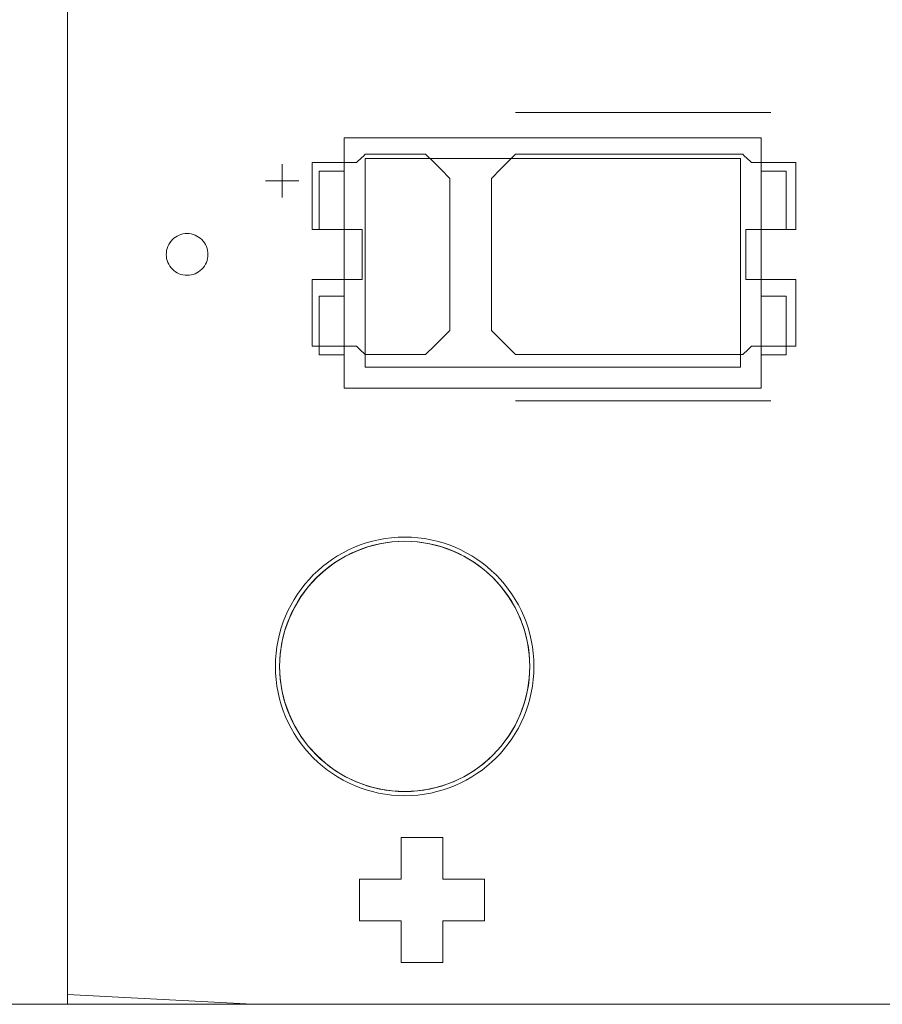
# Model space of a CAD drawing. Header units: inches. Extents: x -36 to 647, y 177 to 609.
# Tile 58 of 256: x -15 to -5, y 553 to 565. Entities that reach past the tile are written whole.
import ezdxf

# ---------------------------------------------------------------- set-up
doc = ezdxf.new("R2010")
doc.units = ezdxf.units.IN
doc.header["$MEASUREMENT"] = 0
doc.layers.add('1', color=7, linetype='Continuous')

# ---------------------------------------------------------------- blocks, each defined once
blk = doc.blocks.new('block 26')
at = {"layer": '1', "color": 155, "lineweight": 18, "true_color": 0x4c7299}
blk.add_lwpolyline([(-6.258, 560.45), (-10.758, 560.45)], dxfattribs=at)
blk = doc.blocks.new('block 27')
at = {"layer": '1', "color": 155, "lineweight": 18, "true_color": 0x4c7299}
blk.add_lwpolyline([(-6.258, 562.95), (-6.258, 560.45)], dxfattribs=at)
blk = doc.blocks.new('block 28')
at = {"layer": '1', "color": 155, "lineweight": 18, "true_color": 0x4c7299}
blk.add_lwpolyline([(-10.758, 562.95), (-6.258, 562.95)], dxfattribs=at)
blk = doc.blocks.new('block 29')
at = {"layer": '1', "color": 155, "lineweight": 18, "true_color": 0x4c7299}
blk.add_lwpolyline([(-11.008, 563.2), (-11.008, 560.2)], dxfattribs=at)
blk = doc.blocks.new('block 30')
at = {"layer": '1', "color": 155, "lineweight": 18, "true_color": 0x4c7299}
blk.add_lwpolyline([(-11.008, 560.2), (-6.008, 560.2)], dxfattribs=at)
blk = doc.blocks.new('block 31')
at = {"layer": '1', "color": 155, "lineweight": 18, "true_color": 0x4c7299}
blk.add_lwpolyline([(-6.008, 560.2), (-6.008, 563.2)], dxfattribs=at)
blk = doc.blocks.new('block 32')
at = {"layer": '1', "color": 155, "lineweight": 18, "true_color": 0x4c7299}
blk.add_lwpolyline([(-10.758, 560.45), (-10.758, 562.95)], dxfattribs=at)
blk = doc.blocks.new('block 33')
at = {"layer": '1', "color": 155, "lineweight": 18, "true_color": 0x4c7299}
blk.add_lwpolyline([(-5.708, 560.6), (-6.008, 560.6)], dxfattribs=at)
blk = doc.blocks.new('block 34')
at = {"layer": '1', "color": 155, "lineweight": 18, "true_color": 0x4c7299}
blk.add_lwpolyline([(-5.708, 562.8), (-6.008, 562.8)], dxfattribs=at)
blk = doc.blocks.new('block 35')
at = {"layer": '1', "color": 155, "lineweight": 18, "true_color": 0x4c7299}
blk.add_lwpolyline([(-5.708, 562.1), (-5.708, 562.8)], dxfattribs=at)
blk = doc.blocks.new('block 36')
at = {"layer": '1', "color": 155, "lineweight": 18, "true_color": 0x4c7299}
blk.add_lwpolyline([(-11.308, 560.6), (-11.008, 560.6)], dxfattribs=at)
blk = doc.blocks.new('block 37')
at = {"layer": '1', "color": 155, "lineweight": 18, "true_color": 0x4c7299}
blk.add_lwpolyline([(-11.008, 562.1), (-11.308, 562.1)], dxfattribs=at)
blk = doc.blocks.new('block 38')
at = {"layer": '1', "color": 155, "lineweight": 18, "true_color": 0x4c7299}
blk.add_lwpolyline([(-11.308, 562.1), (-11.308, 562.8)], dxfattribs=at)
blk = doc.blocks.new('block 39')
at = {"layer": '1', "color": 155, "lineweight": 18, "true_color": 0x4c7299}
blk.add_lwpolyline([(-6.008, 563.2), (-11.008, 563.2)], dxfattribs=at)
blk = doc.blocks.new('block 40')
at = {"layer": '1', "color": 155, "lineweight": 18, "true_color": 0x4c7299}
blk.add_lwpolyline([(-11.308, 561.3), (-11.308, 560.6)], dxfattribs=at)
blk = doc.blocks.new('block 41')
at = {"layer": '1', "color": 155, "lineweight": 18, "true_color": 0x4c7299}
blk.add_lwpolyline([(-11.008, 561.3), (-11.308, 561.3)], dxfattribs=at)
blk = doc.blocks.new('block 42')
at = {"layer": '1', "color": 155, "lineweight": 18, "true_color": 0x4c7299}
blk.add_lwpolyline([(-11.308, 562.8), (-11.008, 562.8)], dxfattribs=at)
blk = doc.blocks.new('block 43')
at = {"layer": '1', "color": 155, "lineweight": 18, "true_color": 0x4c7299}
blk.add_lwpolyline([(-6.008, 561.3), (-5.708, 561.3)], dxfattribs=at)
blk = doc.blocks.new('block 44')
at = {"layer": '1', "color": 155, "lineweight": 18, "true_color": 0x4c7299}
blk.add_lwpolyline([(-5.708, 561.3), (-5.708, 560.6)], dxfattribs=at)
blk = doc.blocks.new('block 374')
at = {"layer": '1', "color": 155, "lineweight": 18, "true_color": 0x4c7299}
blk.add_lwpolyline([(-6.008, 562.1), (-5.708, 562.1)], dxfattribs=at)
blk = doc.blocks.new('block 831')
at = {"layer": '1', "color": 155, "lineweight": 18, "true_color": 0x4c7299}
blk.add_lwpolyline([(-14.327, 552.814), (-14.327, 570.812)], dxfattribs=at)
blk = doc.blocks.new('block 832')
at = {"layer": '1', "color": 155, "lineweight": 18, "true_color": 0x4c7299}
blk.add_lwpolyline([(5.551, 552.814), (-14.327, 552.814)], dxfattribs=at)
blk = doc.blocks.new('block 1719')
at = {"layer": '1', "color": 18, "lineweight": 13, "true_color": 0x4c0000}
blk.add_lwpolyline([(-14.327, 552.814), (-14.327, 570.812)], dxfattribs=at)
blk = doc.blocks.new('block 1720')
at = {"layer": '1', "color": 18, "lineweight": 13, "true_color": 0x4c0000}
blk.add_lwpolyline([(-14.327, 552.814), (-14.327, 570.812)], dxfattribs=at)
blk = doc.blocks.new('block 1796')
at = {"layer": '1', "color": 18, "lineweight": 13, "true_color": 0x4c0000}
blk.add_lwpolyline([(-5.893, 560.049), (-8.954, 560.049)], dxfattribs=at)
blk = doc.blocks.new('block 1805')
at = {"layer": '1', "color": 18, "lineweight": 13, "true_color": 0x4c0000}
blk.add_lwpolyline([(5.551, 552.814), (-14.327, 552.814)], dxfattribs=at)
blk = doc.blocks.new('block 1812')
at = {"layer": '1', "color": 18, "lineweight": 13, "true_color": 0x4c0000}
blk.add_lwpolyline([(5.551, 552.814), (-14.327, 552.814)], dxfattribs=at)
blk = doc.blocks.new('block 1815')
at = {"layer": '1', "color": 18, "lineweight": 13, "true_color": 0x4c0000}
blk.add_lwpolyline([(-5.893, 560.049), (-8.954, 560.049)], dxfattribs=at)
blk = doc.blocks.new('block 2075')
at = {"layer": '1', "color": 18, "lineweight": 13, "true_color": 0x4c0000}
blk.add_lwpolyline([(-11.754, 562.484), (-11.754, 562.884)], dxfattribs=at)
blk = doc.blocks.new('block 2080')
at = {"layer": '1', "color": 18, "lineweight": 13, "true_color": 0x4c0000}
blk.add_lwpolyline([(-5.893, 563.502), (-8.954, 563.502)], dxfattribs=at)
blk = doc.blocks.new('block 2117')
at = {"layer": '1', "color": 18, "lineweight": 13, "true_color": 0x4c0000}
blk.add_lwpolyline([(-11.953, 562.683), (-11.553, 562.683)], dxfattribs=at)
blk = doc.blocks.new('block 2122')
at = {"layer": '1', "color": 18, "lineweight": 13, "true_color": 0x4c0000}
blk.add_lwpolyline([(-11.754, 562.484), (-11.754, 562.884)], dxfattribs=at)
blk = doc.blocks.new('block 2135')
at = {"layer": '1', "color": 18, "lineweight": 13, "true_color": 0x4c0000}
blk.add_lwpolyline([(-5.893, 563.502), (-8.954, 563.502)], dxfattribs=at)
blk = doc.blocks.new('block 2136')
at = {"layer": '1', "color": 18, "lineweight": 13, "true_color": 0x4c0000}
blk.add_lwpolyline([(-11.953, 562.683), (-11.553, 562.683)], dxfattribs=at)
blk = doc.blocks.new('block 6258')
at = {"layer": '1', "color": 18, "lineweight": 13, "true_color": 0x4c0000}
blk.add_open_spline([(-11.834, 556.864), (-11.834, 557.72), (-11.14, 558.414), (-10.284, 558.414), (-9.428, 558.414), (-8.734, 557.72), (-8.734, 556.864), (-8.734, 556.008), (-9.428, 555.314), (-10.284, 555.314), (-11.14, 555.314), (-11.834, 556.008), (-11.834, 556.864)], degree=3, knots=[0, 0, 0, 0, 1, 1, 1, 2, 2, 2, 3, 3, 3, 4, 4, 4, 4], dxfattribs=at)
blk = doc.blocks.new('block 6260')
at = {"layer": '1', "color": 18, "lineweight": 13, "true_color": 0x4c0000}
blk.add_open_spline([(-11.784, 556.864), (-11.784, 557.692), (-11.112, 558.364), (-10.284, 558.364), (-9.455, 558.364), (-8.784, 557.692), (-8.784, 556.864), (-8.784, 556.035), (-9.455, 555.364), (-10.284, 555.364), (-11.112, 555.364), (-11.784, 556.035), (-11.784, 556.864)], degree=3, knots=[0, 0, 0, 0, 1, 1, 1, 2, 2, 2, 3, 3, 3, 4, 4, 4, 4], dxfattribs=at)
blk = doc.blocks.new('block 6261')
at = {"layer": '1', "color": 18, "lineweight": 13, "true_color": 0x4c0000}
blk.add_open_spline([(-11.834, 556.864), (-11.834, 557.72), (-11.14, 558.414), (-10.284, 558.414), (-9.428, 558.414), (-8.734, 557.72), (-8.734, 556.864), (-8.734, 556.008), (-9.428, 555.314), (-10.284, 555.314), (-11.14, 555.314), (-11.834, 556.008), (-11.834, 556.864)], degree=3, knots=[0, 0, 0, 0, 1, 1, 1, 2, 2, 2, 3, 3, 3, 4, 4, 4, 4], dxfattribs=at)
blk = doc.blocks.new('block 6263')
at = {"layer": '1', "color": 18, "lineweight": 13, "true_color": 0x4c0000}
blk.add_open_spline([(-11.784, 556.864), (-11.784, 557.692), (-11.112, 558.364), (-10.284, 558.364), (-9.455, 558.364), (-8.784, 557.692), (-8.784, 556.864), (-8.784, 556.035), (-9.455, 555.364), (-10.284, 555.364), (-11.112, 555.364), (-11.784, 556.035), (-11.784, 556.864)], degree=3, knots=[0, 0, 0, 0, 1, 1, 1, 2, 2, 2, 3, 3, 3, 4, 4, 4, 4], dxfattribs=at)
blk = doc.blocks.new('block 6740')
at = {"layer": '1', "color": 18, "lineweight": 13, "true_color": 0x4c0000}
blk.add_lwpolyline([(21.39, 552.868), (20.524, 555.037), (18.213, 555.314), (16.894, 553.397), (16.303, 552.814), (15.134, 552.814), (12.796, 552.814), (10.458, 552.814), (9.533, 554.7), (7.331, 555.464), (5.634, 553.868), (5.426, 552.814), (4.257, 552.814), (1.919, 552.814), (-2.756, 552.814), (-12.107, 552.814), (-14.327, 552.932), (-14.327, 555.27), (-14.327, 559.945), (-14.327, 569.296)], dxfattribs=at)
blk = doc.blocks.new('block 6786')
at = {"layer": '1', "color": 18, "lineweight": 13, "true_color": 0x4c0000}
blk.add_open_spline([(-5.593, 562.102), (-5.593, 562.368), (-5.593, 562.635), (-5.593, 562.902), (-5.77, 562.902), (-5.947, 562.902), (-6.124, 562.902), (-6.159, 562.935), (-6.195, 562.968), (-6.231, 563.002), (-7.138, 563.002), (-8.046, 563.002), (-8.954, 563.002), (-9.05, 562.906), (-9.147, 562.81), (-9.243, 562.714), (-9.243, 562.106), (-9.243, 561.498), (-9.243, 560.89), (-9.147, 560.794), (-9.05, 560.698), (-8.954, 560.602), (-8.046, 560.602), (-7.138, 560.602), (-6.231, 560.602), (-6.195, 560.635), (-6.159, 560.668), (-6.124, 560.702), (-5.947, 560.702), (-5.77, 560.702), (-5.593, 560.702), (-5.593, 560.968), (-5.593, 561.235), (-5.593, 561.502), (-5.793, 561.502), (-5.993, 561.502), (-6.193, 561.502), (-6.193, 561.702), (-6.193, 561.902), (-6.193, 562.102), (-5.993, 562.102), (-5.793, 562.102), (-5.593, 562.102)], degree=3, knots=[0, 0, 0, 0, 1, 1, 1, 2, 2, 2, 3, 3, 3, 4, 4, 4, 5, 5, 5, 6, 6, 6, 7, 7, 7, 8, 8, 8, 9, 9, 9, 10, 10, 10, 11, 11, 11, 12, 12, 12, 13, 13, 13, 14, 14, 14, 14], dxfattribs=at)
blk = doc.blocks.new('block 6850')
at = {"layer": '1', "color": 18, "lineweight": 13, "true_color": 0x4c0000}
blk.add_open_spline([(-10.033, 563.002), (-9.936, 562.906), (-9.84, 562.81), (-9.743, 562.714), (-9.743, 562.106), (-9.743, 561.498), (-9.743, 560.89), (-9.84, 560.794), (-9.936, 560.698), (-10.033, 560.602), (-10.274, 560.602), (-10.515, 560.602), (-10.756, 560.602), (-10.792, 560.635), (-10.827, 560.668), (-10.863, 560.702), (-11.04, 560.702), (-11.217, 560.702), (-11.393, 560.702), (-11.393, 560.968), (-11.393, 561.235), (-11.393, 561.502), (-11.193, 561.502), (-10.993, 561.502), (-10.793, 561.502), (-10.793, 561.702), (-10.793, 561.902), (-10.793, 562.102), (-10.993, 562.102), (-11.193, 562.102), (-11.393, 562.102), (-11.393, 562.368), (-11.393, 562.635), (-11.393, 562.902), (-11.217, 562.902), (-11.04, 562.902), (-10.863, 562.902), (-10.827, 562.935), (-10.792, 562.968), (-10.756, 563.002), (-10.515, 563.002), (-10.274, 563.002), (-10.033, 563.002)], degree=3, knots=[0, 0, 0, 0, 1, 1, 1, 2, 2, 2, 3, 3, 3, 4, 4, 4, 5, 5, 5, 6, 6, 6, 7, 7, 7, 8, 8, 8, 9, 9, 9, 10, 10, 10, 11, 11, 11, 12, 12, 12, 13, 13, 13, 14, 14, 14, 14], dxfattribs=at)
blk = doc.blocks.new('block 6861')
at = {"layer": '1', "color": 18, "lineweight": 13, "true_color": 0x4c0000}
blk.add_open_spline([(-5.593, 562.102), (-5.593, 562.368), (-5.593, 562.635), (-5.593, 562.902), (-5.77, 562.902), (-5.947, 562.902), (-6.124, 562.902), (-6.159, 562.935), (-6.195, 562.968), (-6.231, 563.002), (-7.138, 563.002), (-8.046, 563.002), (-8.954, 563.002), (-9.05, 562.906), (-9.147, 562.81), (-9.243, 562.714), (-9.243, 562.106), (-9.243, 561.498), (-9.243, 560.89), (-9.147, 560.794), (-9.05, 560.698), (-8.954, 560.602), (-8.046, 560.602), (-7.138, 560.602), (-6.231, 560.602), (-6.195, 560.635), (-6.159, 560.668), (-6.124, 560.702), (-5.947, 560.702), (-5.77, 560.702), (-5.593, 560.702), (-5.593, 560.968), (-5.593, 561.235), (-5.593, 561.502), (-5.793, 561.502), (-5.993, 561.502), (-6.193, 561.502), (-6.193, 561.702), (-6.193, 561.902), (-6.193, 562.102), (-5.993, 562.102), (-5.793, 562.102), (-5.593, 562.102)], degree=3, knots=[0, 0, 0, 0, 1, 1, 1, 2, 2, 2, 3, 3, 3, 4, 4, 4, 5, 5, 5, 6, 6, 6, 7, 7, 7, 8, 8, 8, 9, 9, 9, 10, 10, 10, 11, 11, 11, 12, 12, 12, 13, 13, 13, 14, 14, 14, 14], dxfattribs=at)
blk = doc.blocks.new('block 6873')
at = {"layer": '1', "color": 18, "lineweight": 13, "true_color": 0x4c0000}
blk.add_open_spline([(-10.033, 563.002), (-9.936, 562.906), (-9.84, 562.81), (-9.743, 562.714), (-9.743, 562.106), (-9.743, 561.498), (-9.743, 560.89), (-9.84, 560.794), (-9.936, 560.698), (-10.033, 560.602), (-10.274, 560.602), (-10.515, 560.602), (-10.756, 560.602), (-10.792, 560.635), (-10.827, 560.668), (-10.863, 560.702), (-11.04, 560.702), (-11.217, 560.702), (-11.393, 560.702), (-11.393, 560.968), (-11.393, 561.235), (-11.393, 561.502), (-11.193, 561.502), (-10.993, 561.502), (-10.793, 561.502), (-10.793, 561.702), (-10.793, 561.902), (-10.793, 562.102), (-10.993, 562.102), (-11.193, 562.102), (-11.393, 562.102), (-11.393, 562.368), (-11.393, 562.635), (-11.393, 562.902), (-11.217, 562.902), (-11.04, 562.902), (-10.863, 562.902), (-10.827, 562.935), (-10.792, 562.968), (-10.756, 563.002), (-10.515, 563.002), (-10.274, 563.002), (-10.033, 563.002)], degree=3, knots=[0, 0, 0, 0, 1, 1, 1, 2, 2, 2, 3, 3, 3, 4, 4, 4, 5, 5, 5, 6, 6, 6, 7, 7, 7, 8, 8, 8, 9, 9, 9, 10, 10, 10, 11, 11, 11, 12, 12, 12, 13, 13, 13, 14, 14, 14, 14], dxfattribs=at)
blk = doc.blocks.new('block 6998')
at = {"layer": '1', "color": 18, "lineweight": 13, "true_color": 0x4c0000}
blk.add_open_spline([(-10.033, 563.002), (-9.936, 562.906), (-9.84, 562.81), (-9.743, 562.714), (-9.743, 562.106), (-9.743, 561.498), (-9.743, 560.89), (-9.84, 560.794), (-9.936, 560.698), (-10.033, 560.602), (-10.274, 560.602), (-10.515, 560.602), (-10.756, 560.602), (-10.792, 560.635), (-10.827, 560.668), (-10.863, 560.702), (-11.04, 560.702), (-11.217, 560.702), (-11.393, 560.702), (-11.393, 560.968), (-11.393, 561.235), (-11.393, 561.502), (-11.193, 561.502), (-10.993, 561.502), (-10.793, 561.502), (-10.793, 561.702), (-10.793, 561.902), (-10.793, 562.102), (-10.993, 562.102), (-11.193, 562.102), (-11.393, 562.102), (-11.393, 562.368), (-11.393, 562.635), (-11.393, 562.902), (-11.217, 562.902), (-11.04, 562.902), (-10.863, 562.902), (-10.827, 562.935), (-10.792, 562.968), (-10.756, 563.002), (-10.515, 563.002), (-10.274, 563.002), (-10.033, 563.002)], degree=3, knots=[0, 0, 0, 0, 1, 1, 1, 2, 2, 2, 3, 3, 3, 4, 4, 4, 5, 5, 5, 6, 6, 6, 7, 7, 7, 8, 8, 8, 9, 9, 9, 10, 10, 10, 11, 11, 11, 12, 12, 12, 13, 13, 13, 14, 14, 14, 14], dxfattribs=at)
blk = doc.blocks.new('block 7079')
at = {"layer": '1', "color": 18, "lineweight": 13, "true_color": 0x4c0000}
blk.add_open_spline([(-5.593, 562.102), (-5.593, 562.368), (-5.593, 562.635), (-5.593, 562.902), (-5.77, 562.902), (-5.947, 562.902), (-6.124, 562.902), (-6.159, 562.935), (-6.195, 562.968), (-6.231, 563.002), (-7.138, 563.002), (-8.046, 563.002), (-8.954, 563.002), (-9.05, 562.906), (-9.147, 562.81), (-9.243, 562.714), (-9.243, 562.106), (-9.243, 561.498), (-9.243, 560.89), (-9.147, 560.794), (-9.05, 560.698), (-8.954, 560.602), (-8.046, 560.602), (-7.138, 560.602), (-6.231, 560.602), (-6.195, 560.635), (-6.159, 560.668), (-6.124, 560.702), (-5.947, 560.702), (-5.77, 560.702), (-5.593, 560.702), (-5.593, 560.968), (-5.593, 561.235), (-5.593, 561.502), (-5.793, 561.502), (-5.993, 561.502), (-6.193, 561.502), (-6.193, 561.702), (-6.193, 561.902), (-6.193, 562.102), (-5.993, 562.102), (-5.793, 562.102), (-5.593, 562.102)], degree=3, knots=[0, 0, 0, 0, 1, 1, 1, 2, 2, 2, 3, 3, 3, 4, 4, 4, 5, 5, 5, 6, 6, 6, 7, 7, 7, 8, 8, 8, 9, 9, 9, 10, 10, 10, 11, 11, 11, 12, 12, 12, 13, 13, 13, 14, 14, 14, 14], dxfattribs=at)
blk = doc.blocks.new('block 7100')
at = {"layer": '1', "color": 18, "lineweight": 13, "true_color": 0x4c0000}
blk.add_open_spline([(-10.033, 563.002), (-9.936, 562.906), (-9.84, 562.81), (-9.743, 562.714), (-9.743, 562.106), (-9.743, 561.498), (-9.743, 560.89), (-9.84, 560.794), (-9.936, 560.698), (-10.033, 560.602), (-10.274, 560.602), (-10.515, 560.602), (-10.756, 560.602), (-10.792, 560.635), (-10.827, 560.668), (-10.863, 560.702), (-11.04, 560.702), (-11.217, 560.702), (-11.393, 560.702), (-11.393, 560.968), (-11.393, 561.235), (-11.393, 561.502), (-11.193, 561.502), (-10.993, 561.502), (-10.793, 561.502), (-10.793, 561.702), (-10.793, 561.902), (-10.793, 562.102), (-10.993, 562.102), (-11.193, 562.102), (-11.393, 562.102), (-11.393, 562.368), (-11.393, 562.635), (-11.393, 562.902), (-11.217, 562.902), (-11.04, 562.902), (-10.863, 562.902), (-10.827, 562.935), (-10.792, 562.968), (-10.756, 563.002), (-10.515, 563.002), (-10.274, 563.002), (-10.033, 563.002)], degree=3, knots=[0, 0, 0, 0, 1, 1, 1, 2, 2, 2, 3, 3, 3, 4, 4, 4, 5, 5, 5, 6, 6, 6, 7, 7, 7, 8, 8, 8, 9, 9, 9, 10, 10, 10, 11, 11, 11, 12, 12, 12, 13, 13, 13, 14, 14, 14, 14], dxfattribs=at)
blk = doc.blocks.new('block 7117')
at = {"layer": '1', "color": 18, "lineweight": 13, "true_color": 0x4c0000}
blk.add_open_spline([(-5.593, 562.102), (-5.593, 562.368), (-5.593, 562.635), (-5.593, 562.902), (-5.77, 562.902), (-5.947, 562.902), (-6.124, 562.902), (-6.159, 562.935), (-6.195, 562.968), (-6.231, 563.002), (-7.138, 563.002), (-8.046, 563.002), (-8.954, 563.002), (-9.05, 562.906), (-9.147, 562.81), (-9.243, 562.714), (-9.243, 562.106), (-9.243, 561.498), (-9.243, 560.89), (-9.147, 560.794), (-9.05, 560.698), (-8.954, 560.602), (-8.046, 560.602), (-7.138, 560.602), (-6.231, 560.602), (-6.195, 560.635), (-6.159, 560.668), (-6.124, 560.702), (-5.947, 560.702), (-5.77, 560.702), (-5.593, 560.702), (-5.593, 560.968), (-5.593, 561.235), (-5.593, 561.502), (-5.793, 561.502), (-5.993, 561.502), (-6.193, 561.502), (-6.193, 561.702), (-6.193, 561.902), (-6.193, 562.102), (-5.993, 562.102), (-5.793, 562.102), (-5.593, 562.102)], degree=3, knots=[0, 0, 0, 0, 1, 1, 1, 2, 2, 2, 3, 3, 3, 4, 4, 4, 5, 5, 5, 6, 6, 6, 7, 7, 7, 8, 8, 8, 9, 9, 9, 10, 10, 10, 11, 11, 11, 12, 12, 12, 13, 13, 13, 14, 14, 14, 14], dxfattribs=at)
blk = doc.blocks.new('block 7124')
at = {"layer": '1', "color": 18, "lineweight": 13, "true_color": 0x4c0000}
blk.add_lwpolyline([(21.39, 552.868), (20.524, 555.037), (18.213, 555.314), (16.894, 553.397), (16.303, 552.814), (15.134, 552.814), (12.796, 552.814), (10.458, 552.814), (9.533, 554.7), (7.331, 555.464), (5.634, 553.868), (5.426, 552.814), (4.257, 552.814), (1.919, 552.814), (-2.756, 552.814), (-12.107, 552.814), (-14.327, 552.932), (-14.327, 555.27), (-14.327, 559.945), (-14.327, 569.296)], dxfattribs=at)
blk = doc.blocks.new('block 7222')
at = {"layer": '1', "color": 18, "lineweight": 13, "true_color": 0x4c0000}
blk.add_open_spline([(-10.327, 554.814), (-10.327, 554.647), (-10.327, 554.48), (-10.327, 554.314), (-10.493, 554.314), (-10.66, 554.314), (-10.827, 554.314), (-10.827, 554.147), (-10.827, 553.98), (-10.827, 553.814), (-10.66, 553.814), (-10.493, 553.814), (-10.327, 553.814), (-10.327, 553.647), (-10.327, 553.48), (-10.327, 553.314), (-10.16, 553.314), (-9.993, 553.314), (-9.827, 553.314), (-9.827, 553.48), (-9.827, 553.647), (-9.827, 553.814), (-9.66, 553.814), (-9.493, 553.814), (-9.327, 553.814), (-9.327, 553.98), (-9.327, 554.147), (-9.327, 554.314), (-9.493, 554.314), (-9.66, 554.314), (-9.827, 554.314), (-9.827, 554.48), (-9.827, 554.647), (-9.827, 554.814), (-9.993, 554.814), (-10.16, 554.814), (-10.327, 554.814)], degree=3, knots=[0, 0, 0, 0, 1, 1, 1, 2, 2, 2, 3, 3, 3, 4, 4, 4, 5, 5, 5, 6, 6, 6, 7, 7, 7, 8, 8, 8, 9, 9, 9, 10, 10, 10, 11, 11, 11, 12, 12, 12, 12], dxfattribs=at)
blk = doc.blocks.new('block 7238')
at = {"layer": '1', "color": 18, "lineweight": 13, "true_color": 0x4c0000}
blk.add_open_spline([(-10.327, 554.814), (-10.327, 554.647), (-10.327, 554.48), (-10.327, 554.314), (-10.493, 554.314), (-10.66, 554.314), (-10.827, 554.314), (-10.827, 554.147), (-10.827, 553.98), (-10.827, 553.814), (-10.66, 553.814), (-10.493, 553.814), (-10.327, 553.814), (-10.327, 553.647), (-10.327, 553.48), (-10.327, 553.314), (-10.16, 553.314), (-9.993, 553.314), (-9.827, 553.314), (-9.827, 553.48), (-9.827, 553.647), (-9.827, 553.814), (-9.66, 553.814), (-9.493, 553.814), (-9.327, 553.814), (-9.327, 553.98), (-9.327, 554.147), (-9.327, 554.314), (-9.493, 554.314), (-9.66, 554.314), (-9.827, 554.314), (-9.827, 554.48), (-9.827, 554.647), (-9.827, 554.814), (-9.993, 554.814), (-10.16, 554.814), (-10.327, 554.814)], degree=3, knots=[0, 0, 0, 0, 1, 1, 1, 2, 2, 2, 3, 3, 3, 4, 4, 4, 5, 5, 5, 6, 6, 6, 7, 7, 7, 8, 8, 8, 9, 9, 9, 10, 10, 10, 11, 11, 11, 12, 12, 12, 12], dxfattribs=at)
blk = doc.blocks.new('block 7268')
at = {"layer": '1', "color": 18, "lineweight": 13, "true_color": 0x4c0000}
blk.add_lwpolyline([(-11.784, 556.864), (-11.777, 557.006), (-11.756, 557.149), (-11.721, 557.293), (-11.671, 557.434), (-11.607, 557.57), (-11.53, 557.699), (-11.44, 557.819), (-11.339, 557.929), (-11.23, 558.027), (-11.114, 558.113), (-10.992, 558.185), (-10.863, 558.247), (-10.726, 558.297), (-10.582, 558.334), (-10.434, 558.356), (-10.284, 558.364), (-10.133, 558.356), (-9.985, 558.334), (-9.842, 558.297), (-9.704, 558.247), (-9.575, 558.185), (-9.453, 558.113), (-9.337, 558.027), (-9.228, 557.929), (-9.127, 557.819), (-9.038, 557.699), (-8.96, 557.57), (-8.896, 557.434), (-8.846, 557.293), (-8.811, 557.149), (-8.79, 557.006), (-8.784, 556.864), (-8.79, 556.721), (-8.811, 556.578), (-8.846, 556.434), (-8.896, 556.294), (-8.96, 556.157), (-9.038, 556.028), (-9.127, 555.908), (-9.228, 555.798), (-9.337, 555.7), (-9.453, 555.614), (-9.575, 555.542), (-9.704, 555.48), (-9.842, 555.43), (-9.985, 555.394), (-10.133, 555.371), (-10.284, 555.364), (-10.434, 555.371), (-10.582, 555.394), (-10.726, 555.43), (-10.863, 555.48), (-10.992, 555.542), (-11.114, 555.614), (-11.23, 555.7), (-11.339, 555.798), (-11.44, 555.908), (-11.53, 556.028), (-11.607, 556.157), (-11.671, 556.294), (-11.721, 556.434), (-11.756, 556.578), (-11.777, 556.721), (-11.784, 556.864)], dxfattribs=at)
blk = doc.blocks.new('block 7284')
at = {"layer": '1', "color": 18, "lineweight": 13, "true_color": 0x4c0000}
blk.add_lwpolyline([(-11.784, 556.864), (-11.777, 557.006), (-11.756, 557.149), (-11.721, 557.293), (-11.671, 557.434), (-11.607, 557.57), (-11.53, 557.699), (-11.44, 557.819), (-11.339, 557.929), (-11.23, 558.027), (-11.114, 558.113), (-10.992, 558.185), (-10.863, 558.247), (-10.726, 558.297), (-10.582, 558.334), (-10.434, 558.356), (-10.284, 558.364), (-10.133, 558.356), (-9.985, 558.334), (-9.842, 558.297), (-9.704, 558.247), (-9.575, 558.185), (-9.453, 558.113), (-9.337, 558.027), (-9.228, 557.929), (-9.127, 557.819), (-9.038, 557.699), (-8.96, 557.57), (-8.896, 557.434), (-8.846, 557.293), (-8.811, 557.149), (-8.79, 557.006), (-8.784, 556.864), (-8.79, 556.721), (-8.811, 556.578), (-8.846, 556.434), (-8.896, 556.294), (-8.96, 556.157), (-9.038, 556.028), (-9.127, 555.908), (-9.228, 555.798), (-9.337, 555.7), (-9.453, 555.614), (-9.575, 555.542), (-9.704, 555.48), (-9.842, 555.43), (-9.985, 555.394), (-10.133, 555.371), (-10.284, 555.364), (-10.434, 555.371), (-10.582, 555.394), (-10.726, 555.43), (-10.863, 555.48), (-10.992, 555.542), (-11.114, 555.614), (-11.23, 555.7), (-11.339, 555.798), (-11.44, 555.908), (-11.53, 556.028), (-11.607, 556.157), (-11.671, 556.294), (-11.721, 556.434), (-11.756, 556.578), (-11.777, 556.721), (-11.784, 556.864)], dxfattribs=at)
blk = doc.blocks.new('block 7463')
at = {"layer": '1', "color": 18, "lineweight": 13, "true_color": 0x4c0000}
blk.add_lwpolyline([(-13.144, 561.802), (-13.142, 561.825), (-13.139, 561.849), (-13.133, 561.873), (-13.125, 561.897), (-13.114, 561.919), (-13.101, 561.941), (-13.086, 561.961), (-13.069, 561.979), (-13.051, 561.996), (-13.032, 562.01), (-13.012, 562.022), (-12.99, 562.032), (-12.967, 562.041), (-12.943, 562.047), (-12.918, 562.051), (-12.893, 562.052), (-12.868, 562.051), (-12.844, 562.047), (-12.82, 562.041), (-12.797, 562.032), (-12.775, 562.022), (-12.755, 562.01), (-12.736, 561.996), (-12.717, 561.979), (-12.701, 561.961), (-12.686, 561.941), (-12.673, 561.919), (-12.662, 561.897), (-12.654, 561.873), (-12.648, 561.849), (-12.644, 561.825), (-12.643, 561.802), (-12.644, 561.778), (-12.648, 561.754), (-12.654, 561.73), (-12.662, 561.707), (-12.673, 561.684), (-12.686, 561.662), (-12.701, 561.642), (-12.717, 561.624), (-12.736, 561.608), (-12.755, 561.593), (-12.775, 561.581), (-12.797, 561.571), (-12.82, 561.563), (-12.844, 561.557), (-12.868, 561.553), (-12.893, 561.552), (-12.918, 561.553), (-12.943, 561.557), (-12.967, 561.563), (-12.99, 561.571), (-13.012, 561.581), (-13.032, 561.593), (-13.051, 561.608), (-13.069, 561.624), (-13.086, 561.642), (-13.101, 561.662), (-13.114, 561.684), (-13.125, 561.707), (-13.133, 561.73), (-13.139, 561.754), (-13.142, 561.778), (-13.144, 561.802)], dxfattribs=at)
blk = doc.blocks.new('block 7506')
at = {"layer": '1', "color": 18, "lineweight": 13, "true_color": 0x4c0000}
blk.add_lwpolyline([(-13.144, 561.802), (-13.142, 561.825), (-13.139, 561.849), (-13.133, 561.873), (-13.125, 561.897), (-13.114, 561.919), (-13.101, 561.941), (-13.086, 561.961), (-13.069, 561.979), (-13.051, 561.996), (-13.032, 562.01), (-13.012, 562.022), (-12.99, 562.032), (-12.967, 562.041), (-12.943, 562.047), (-12.918, 562.051), (-12.893, 562.052), (-12.868, 562.051), (-12.844, 562.047), (-12.82, 562.041), (-12.797, 562.032), (-12.775, 562.022), (-12.755, 562.01), (-12.736, 561.996), (-12.717, 561.979), (-12.701, 561.961), (-12.686, 561.941), (-12.673, 561.919), (-12.662, 561.897), (-12.654, 561.873), (-12.648, 561.849), (-12.644, 561.825), (-12.643, 561.802), (-12.644, 561.778), (-12.648, 561.754), (-12.654, 561.73), (-12.662, 561.707), (-12.673, 561.684), (-12.686, 561.662), (-12.701, 561.642), (-12.717, 561.624), (-12.736, 561.608), (-12.755, 561.593), (-12.775, 561.581), (-12.797, 561.571), (-12.82, 561.563), (-12.844, 561.557), (-12.868, 561.553), (-12.893, 561.552), (-12.918, 561.553), (-12.943, 561.557), (-12.967, 561.563), (-12.99, 561.571), (-13.012, 561.581), (-13.032, 561.593), (-13.051, 561.608), (-13.069, 561.624), (-13.086, 561.642), (-13.101, 561.662), (-13.114, 561.684), (-13.125, 561.707), (-13.133, 561.73), (-13.139, 561.754), (-13.142, 561.778), (-13.144, 561.802)], dxfattribs=at)
blk = doc.blocks.new('block 10055')
at = {"layer": '1', "color": 35, "lineweight": 13, "true_color": 0x99724c}
blk.add_lwpolyline([(-14.327, 552.814), (-25.703, 552.814)], dxfattribs=at)

msp = doc.modelspace()

# ---------------------------------------------------------------- block references
at = {"layer": '1'}
for name in ['block 831', 'block 1719', 'block 1720', 'block 6740', 'block 7124', 'block 2080', 'block 2135', 'block 29', 'block 39', 'block 31', 'block 6850', 'block 6873', 'block 6998', 'block 7100', 'block 6786', 'block 6861', 'block 7079', 'block 7117', 'block 2075', 'block 2122', 'block 28', 'block 32', 'block 27', 'block 38', 'block 42', 'block 34', 'block 35', 'block 2117', 'block 2136', 'block 7463', 'block 7506', 'block 37', 'block 374', 'block 40', 'block 41', 'block 43', 'block 44', 'block 36', 'block 33', 'block 26', 'block 30', 'block 1796', 'block 1815', 'block 6258', 'block 6261', 'block 6260', 'block 6263', 'block 7268', 'block 7284', 'block 7222', 'block 7238', 'block 10055', 'block 832', 'block 1805', 'block 1812']:
    msp.add_blockref(name, (0, 0), dxfattribs=at)

doc.saveas('drawing.dxf')
